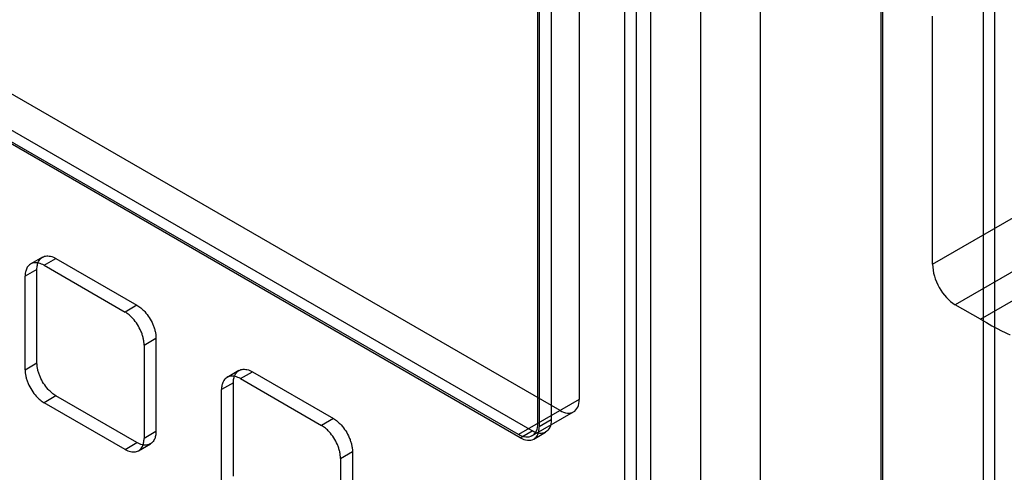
# Model space of a CAD drawing. Header units: millimetres. Extents: x 60 to 337, y 43 to 512.
# Tile 66 of 73: x 123 to 182, y 308 to 335. Entities that reach past the tile are written whole.
import ezdxf

# ---------------------------------------------------------------- set-up
doc = ezdxf.new("R2010")
doc.units = ezdxf.units.MM
doc.header["$LTSCALE"] = 36.045028
doc.layers.get('0').update_dxf_attribs({"linetype": 'CONTINUOUS'})

msp = doc.modelspace()

# ---------------------------------------------------------------- linework, layer by layer
at = {"color": 7, "linetype": 'CONTINUOUS'}
for p, q in [((163.879, 454.291), (163.879, 208.524)), ((167.415, 452.25), (167.415, 210.482)), ((177.664, 320.201), (281.55, 380.179)), ((283.033, 377.857), (179.006, 317.797)), ((180.501, 316.934), (284.528, 376.994)), ((174.695, 354.506), (174.695, 262.219)), ((160.062, 347.471), (160.062, 255.941)), ((159.355, 347.063), (159.355, 255.533)), ((160.906, 346.545), (160.906, 254.258)), ((174.595, 343.958), (174.595, 245.102)), ((180.666, 344.28), (180.666, 226.035)), ((181.354, 226.004), (181.354, 343.792)), ((156.667, 342.531), (156.667, 312.157)), ((154.193, 341.102), (154.193, 310.728)), ((154.299, 341.163), (154.299, 310.544)), ((155.006, 341.571), (155.006, 310.953)), ((177.664, 320.201), (177.664, 334.941)), ((155.536, 311.504), (115.655, 334.528)), ((153.874, 310.299), (113.781, 333.447)), ((153.167, 309.891), (113.074, 333.038)), ((153.061, 310.075), (113.18, 333.1)), ((124.793, 320.625), (124.086, 320.217)), ((124.883, 320.138), (125.59, 320.546)), ((125.59, 320.546), (130.398, 317.77)), ((124.883, 320.138), (129.691, 317.362)), ((124.459, 319.893), (123.751, 319.485)), ((123.751, 313.932), (123.751, 319.485)), ((124.459, 314.341), (124.459, 319.893)), ((130.398, 317.77), (129.691, 317.362)), ((180.501, 316.934), (179.006, 317.797)), ((130.823, 315.402), (131.53, 315.81)), ((130.823, 315.402), (130.823, 309.85)), ((131.53, 315.81), (131.53, 310.258)), ((123.751, 313.932), (124.459, 314.341)), ((136.46, 313.889), (135.753, 313.481)), ((136.55, 313.402), (137.257, 313.81)), ((137.257, 313.81), (142.066, 311.034)), ((136.126, 313.157), (135.419, 312.749)), ((136.126, 307.605), (136.126, 313.157)), ((136.55, 313.402), (141.359, 310.626)), ((125.59, 312.381), (124.883, 311.973)), ((130.398, 309.605), (125.59, 312.381)), ((135.419, 307.196), (135.419, 312.749)), ((129.691, 309.197), (124.883, 311.973)), ((156.667, 312.157), (153.061, 310.075)), ((153.861, 309.996), (156.336, 311.424)), ((142.066, 311.034), (141.359, 310.626)), ((155.006, 310.953), (154.299, 310.544)), ((131.53, 310.258), (130.823, 309.85)), ((153.167, 309.891), (153.874, 310.299)), ((153.967, 309.812), (154.674, 310.22)), ((129.691, 309.197), (130.398, 309.605)), ((130.488, 309.118), (131.195, 309.526)), ((142.49, 308.666), (143.197, 309.074)), ((143.197, 309.074), (143.197, 303.522)), ((142.49, 308.666), (142.49, 303.114))]:
    msp.add_line(p, q, dxfattribs=at)
for centre, major_axis, ratio, start_param, end_param in [((179.08, 319.473), (-0.917, 1.779), 0.606734, 0.866837, 2.385273), ((180.501, 317.047), (1.77, -1.025), 0.047599, -1.543239, 0.024811)]:
    msp.add_ellipse(centre, major_axis=major_axis, ratio=ratio, start_param=start_param, end_param=end_param, dxfattribs=at)
for points, knots in [([(124.459, 319.893), (124.459, 319.979), (124.47, 320.106), (124.512, 320.263), (124.56, 320.379), (124.629, 320.489), (124.727, 320.587), (124.842, 320.656), (124.974, 320.696), (125.119, 320.703), (125.333, 320.672), (125.49, 320.604), (125.59, 320.546)], [0, 0, 0, 0, 0.15434, 0.225025, 0.291548, 0.37656, 0.456909, 0.53546, 0.615466, 0.700601, 0.792572, 1, 1, 1, 1]), ([(124.883, 320.138), (124.782, 320.196), (124.626, 320.263), (124.412, 320.295), (124.267, 320.288), (124.135, 320.248), (124.02, 320.179), (123.922, 320.081), (123.853, 319.97), (123.805, 319.855), (123.763, 319.697), (123.752, 319.571), (123.751, 319.485)], [0, 0, 0, 0, 0.207428, 0.299399, 0.384534, 0.46454, 0.543091, 0.62344, 0.708452, 0.774975, 0.84566, 1, 1, 1, 1]), ([(130.398, 317.77), (130.482, 317.722), (130.645, 317.605), (130.897, 317.361), (131.143, 317.037), (131.321, 316.703), (131.427, 316.423), (131.485, 316.214), (131.521, 316.01), (131.53, 315.876), (131.53, 315.81)], [0, 0, 0, 0, 0.122801, 0.255597, 0.446544, 0.640161, 0.735699, 0.828336, 0.916811, 1, 1, 1, 1]), ([(130.823, 315.402), (130.823, 315.467), (130.814, 315.602), (130.778, 315.806), (130.72, 316.015), (130.614, 316.295), (130.436, 316.629), (130.19, 316.953), (129.938, 317.196), (129.774, 317.314), (129.691, 317.362)], [0, 0, 0, 0, 0.083189, 0.171664, 0.264301, 0.359839, 0.553456, 0.744403, 0.877199, 1, 1, 1, 1]), ([(125.59, 312.381), (125.507, 312.429), (125.343, 312.546), (125.091, 312.79), (124.845, 313.114), (124.667, 313.448), (124.562, 313.728), (124.504, 313.937), (124.468, 314.141), (124.459, 314.276), (124.459, 314.341)], [0, 0, 0, 0, 0.122801, 0.255597, 0.446544, 0.640161, 0.735699, 0.828336, 0.916811, 1, 1, 1, 1]), ([(123.751, 313.932), (123.751, 313.867), (123.761, 313.733), (123.797, 313.529), (123.855, 313.32), (123.96, 313.039), (124.138, 312.706), (124.384, 312.382), (124.636, 312.138), (124.8, 312.021), (124.883, 311.973)], [0, 0, 0, 0, 0.083189, 0.171664, 0.264301, 0.359839, 0.553456, 0.744403, 0.877199, 1, 1, 1, 1]), ([(136.55, 313.402), (136.45, 313.46), (136.293, 313.527), (136.079, 313.559), (135.934, 313.552), (135.803, 313.512), (135.687, 313.443), (135.59, 313.345), (135.52, 313.234), (135.473, 313.119), (135.43, 312.962), (135.419, 312.835), (135.419, 312.749)], [0, 0, 0, 0, 0.207428, 0.299399, 0.384534, 0.46454, 0.543091, 0.62344, 0.708452, 0.774975, 0.84566, 1, 1, 1, 1]), ([(136.126, 313.157), (136.126, 313.243), (136.137, 313.37), (136.18, 313.528), (136.227, 313.643), (136.297, 313.753), (136.394, 313.851), (136.51, 313.92), (136.642, 313.96), (136.786, 313.967), (137, 313.936), (137.157, 313.868), (137.257, 313.81)], [0, 0, 0, 0, 0.15434, 0.225025, 0.291548, 0.37656, 0.456909, 0.53546, 0.615466, 0.700601, 0.792572, 1, 1, 1, 1]), ([(155.536, 311.504), (155.669, 311.427), (155.934, 311.317), (156.36, 311.383), (156.63, 311.719), (156.667, 312.003), (156.667, 312.157)], [0, 0, 0, 0, 0.277319, 0.499992, 0.722671, 1, 1, 1, 1]), ([(142.49, 308.666), (142.49, 308.731), (142.481, 308.866), (142.445, 309.07), (142.387, 309.279), (142.281, 309.559), (142.104, 309.893), (141.858, 310.217), (141.605, 310.46), (141.442, 310.578), (141.359, 310.626)], [0, 0, 0, 0, 0.083189, 0.171664, 0.264301, 0.359839, 0.553456, 0.744403, 0.877199, 1, 1, 1, 1]), ([(142.066, 311.034), (142.149, 310.986), (142.312, 310.869), (142.565, 310.625), (142.811, 310.301), (142.989, 309.967), (143.094, 309.687), (143.152, 309.478), (143.188, 309.274), (143.197, 309.14), (143.197, 309.074)], [0, 0, 0, 0, 0.122801, 0.255597, 0.446544, 0.640161, 0.735699, 0.828336, 0.916811, 1, 1, 1, 1]), ([(154.193, 310.728), (154.193, 310.574), (154.155, 310.29), (153.885, 309.954), (153.459, 309.888), (153.195, 309.998), (153.061, 310.075)], [0, 0, 0, 0, 0.277329, 0.500008, 0.722681, 1, 1, 1, 1]), ([(155.006, 310.953), (155.006, 310.799), (154.968, 310.514), (154.698, 310.179), (154.273, 310.113), (154.008, 310.222), (153.874, 310.299)], [0, 0, 0, 0, 0.277327, 0.500002, 0.722676, 1, 1, 1, 1]), ([(131.53, 310.258), (131.53, 310.172), (131.518, 310.045), (131.476, 309.888), (131.428, 309.772), (131.359, 309.662), (131.262, 309.564), (131.146, 309.495), (131.014, 309.455), (130.869, 309.448), (130.656, 309.479), (130.499, 309.547), (130.398, 309.605)], [0, 0, 0, 0, 0.15434, 0.225025, 0.291547, 0.37656, 0.456909, 0.53546, 0.615466, 0.700601, 0.792572, 1, 1, 1, 1]), ([(153.167, 309.891), (153.301, 309.814), (153.566, 309.705), (153.991, 309.77), (154.261, 310.106), (154.299, 310.39), (154.299, 310.544)], [0, 0, 0, 0, 0.277324, 0.499998, 0.722673, 1, 1, 1, 1]), ([(129.691, 309.197), (129.792, 309.139), (129.949, 309.071), (130.162, 309.039), (130.307, 309.047), (130.439, 309.087), (130.555, 309.156), (130.652, 309.253), (130.721, 309.364), (130.769, 309.479), (130.811, 309.637), (130.823, 309.764), (130.823, 309.85)], [0, 0, 0, 0, 0.207428, 0.299399, 0.384534, 0.46454, 0.543091, 0.62344, 0.708453, 0.774975, 0.84566, 1, 1, 1, 1])]:
    msp.add_open_spline(points, degree=3, knots=knots, dxfattribs=at)

doc.saveas('drawing.dxf')
